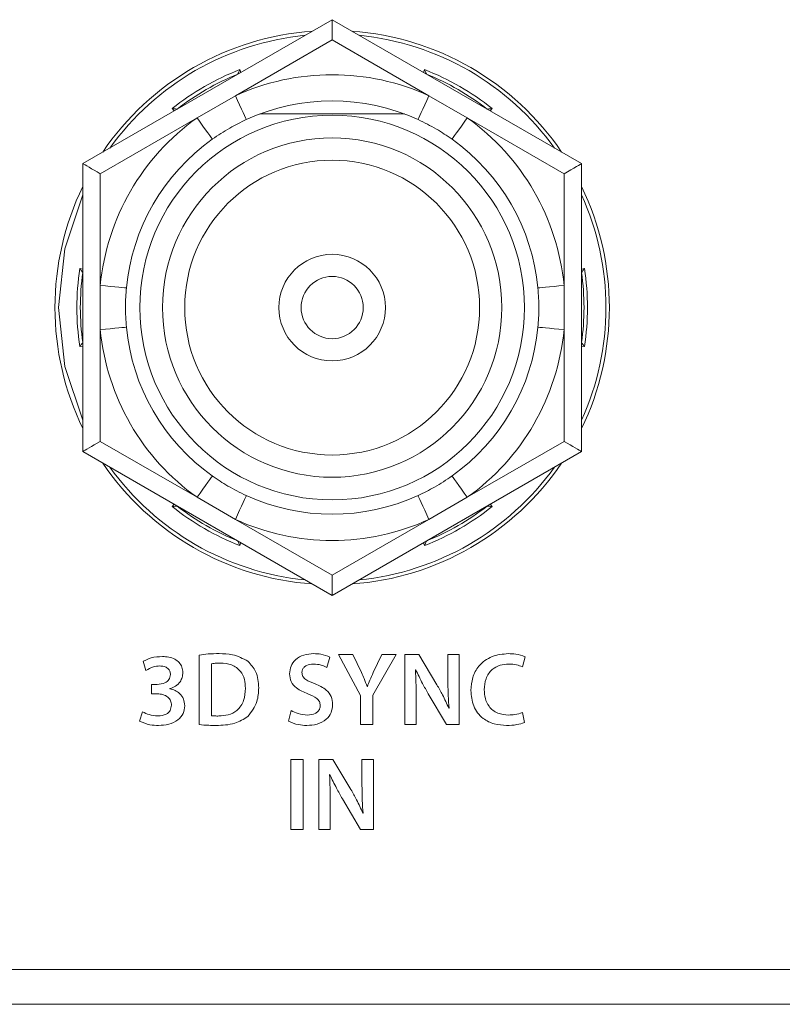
# Model space of a CAD drawing. Header units: millimetres. Extents: x 0 to 1118, y 0 to 864.
# Tile 18 of 256: x 167.39 to 172.84, y 206.14 to 213.18. Entities that reach past the tile are written whole.
import ezdxf

# ---------------------------------------------------------------- set-up
doc = ezdxf.new("R2010")
doc.units = ezdxf.units.MM

msp = doc.modelspace()

# ---------------------------------------------------------------- linework, layer by layer
at = {"color": 7, "linetype": 'Continuous', "lineweight": 15}
for p, q in [((167.8397, 212.1545), (169.6222, 213.1836)), ((169.6222, 213.1836), (171.4047, 212.1545)), ((169.6222, 213.1836), (169.6222, 213.0392)), ((168.9474, 212.794), (168.9474, 212.7941)), ((170.2969, 212.7941), (170.2969, 212.794)), ((168.5144, 212.5441), (168.5144, 212.544)), ((170.7299, 212.544), (170.73, 212.5441)), ((170.1382, 212.5098), (169.1063, 212.5098)), ((167.8397, 210.0962), (167.8397, 212.1545)), ((171.4047, 212.1545), (171.4047, 210.0962)), ((167.8397, 211.3753), (167.8396, 211.3753)), ((171.4047, 211.3753), (171.4047, 211.3753)), ((167.8396, 210.8753), (167.8397, 210.8753)), ((171.4047, 210.8753), (171.4047, 210.8753)), ((169.6222, 209.0671), (167.8397, 210.0962)), ((171.4047, 210.0962), (169.6222, 209.0671)), ((168.5144, 209.7066), (168.5144, 209.7066)), ((170.73, 209.7066), (170.7299, 209.7066)), ((168.9474, 209.4566), (168.9474, 209.4566)), ((170.2969, 209.4566), (170.2969, 209.4566)), ((169.6222, 209.2114), (169.6222, 209.0671)), ((124.3722, 206.3941), (197.1222, 206.3941)), ((197.1222, 206.1441), (124.3722, 206.1441))]:
    msp.add_line(p, q, dxfattribs=at)
at = {"color": 9, "linetype": 'Continuous', "lineweight": 0}
for p, q in [((169.6222, 213.0392), (168.9301, 212.6397)), ((170.3142, 212.6397), (169.6222, 213.0392)), ((168.9618, 212.8267), (168.9694, 212.8067)), ((170.275, 212.8067), (170.2825, 212.8267)), ((168.9301, 212.6397), (168.6567, 212.4818)), ((170.5876, 212.4818), (170.3142, 212.6397)), ((168.4925, 212.5314), (168.479, 212.5479)), ((170.7654, 212.5479), (170.7519, 212.5314)), ((168.6567, 212.4818), (167.9647, 212.0823)), ((171.2797, 212.0823), (170.5876, 212.4818)), ((167.9647, 212.0823), (167.9647, 211.2832)), ((171.2797, 211.2832), (171.2797, 212.0823)), ((167.8186, 211.4041), (167.8397, 211.4007)), ((171.4047, 211.4007), (171.4258, 211.4041)), ((167.9647, 211.2832), (167.9647, 210.9675)), ((171.2797, 210.9675), (171.2797, 211.2832)), ((167.9647, 210.9675), (167.9647, 210.1684)), ((171.2797, 210.1684), (171.2797, 210.9675)), ((167.8397, 210.85), (167.8186, 210.8466)), ((171.4258, 210.8466), (171.4047, 210.85)), ((167.9647, 210.1684), (168.6567, 209.7688)), ((170.5876, 209.7688), (171.2797, 210.1684)), ((168.479, 209.7028), (168.4925, 209.7193)), ((168.6567, 209.7688), (168.9301, 209.611)), ((170.3142, 209.611), (170.5876, 209.7688)), ((170.7519, 209.7193), (170.7654, 209.7028)), ((168.9301, 209.611), (169.6222, 209.2114)), ((169.6222, 209.2114), (170.3142, 209.611)), ((168.9694, 209.444), (168.9618, 209.424)), ((170.2825, 209.424), (170.275, 209.444)), ((168.2702, 208.5962), (168.2909, 208.5316)), ((168.6723, 208.6414), (168.6723, 208.1439)), ((169.585, 208.5531), (169.6061, 208.6263)), ((169.7709, 208.6445), (169.6672, 208.6445)), ((169.6672, 208.6445), (169.825, 208.353)), ((169.8308, 208.5161), (169.7709, 208.6445)), ((169.9133, 208.3552), (170.0793, 208.6445)), ((169.9763, 208.6445), (169.9163, 208.5162)), ((170.0793, 208.6445), (169.9763, 208.6445)), ((170.2421, 208.6445), (170.1406, 208.6445)), ((170.1406, 208.6445), (170.1406, 208.1445)), ((170.3709, 208.4288), (170.2421, 208.6445)), ((170.5308, 208.6439), (170.4494, 208.6439)), ((170.4494, 208.6439), (170.4494, 208.4696)), ((170.5308, 208.1445), (170.5308, 208.6439)), ((170.9819, 208.5575), (171.0019, 208.6294)), ((168.7607, 208.2077), (168.7607, 208.5782)), ((170.2178, 208.5355), (170.2199, 208.5362)), ((168.371, 208.4313), (168.3302, 208.4313)), ((168.3302, 208.4313), (168.3302, 208.3646)), ((168.4624, 208.3993), (168.4624, 208.4009)), ((169.8739, 208.4167), (169.8724, 208.4168)), ((168.3302, 208.3646), (168.3724, 208.3646)), ((169.825, 208.353), (169.825, 208.1445)), ((169.9133, 208.1445), (169.9133, 208.3552)), ((170.2221, 208.1445), (170.2221, 208.3233)), ((170.3095, 208.3636), (170.4397, 208.1445)), ((168.2669, 208.2351), (168.2461, 208.1688)), ((169.3288, 208.244), (169.3091, 208.1687)), ((170.4573, 208.2603), (170.4558, 208.2603)), ((170.9975, 208.1595), (170.9827, 208.2308)), ((169.825, 208.1445), (169.9133, 208.1445)), ((170.1406, 208.1445), (170.2221, 208.1445)), ((170.4397, 208.1445), (170.5308, 208.1445)), ((169.3276, 207.8945), (169.3276, 207.3945)), ((169.4159, 207.8945), (169.3276, 207.8945)), ((169.4159, 207.3945), (169.4159, 207.8945)), ((169.628, 207.8945), (169.5265, 207.8945)), ((169.5265, 207.8945), (169.5265, 207.3945)), ((169.7568, 207.6788), (169.628, 207.8945)), ((169.9168, 207.8939), (169.8353, 207.8939)), ((169.8353, 207.8939), (169.8353, 207.7196)), ((169.9168, 207.3945), (169.9168, 207.8939)), ((169.6037, 207.7855), (169.6059, 207.7862)), ((169.6954, 207.6136), (169.8257, 207.3945)), ((169.608, 207.3945), (169.608, 207.5733)), ((169.8432, 207.5103), (169.8417, 207.5103)), ((169.3276, 207.3945), (169.4159, 207.3945)), ((169.5265, 207.3945), (169.608, 207.3945)), ((169.8257, 207.3945), (169.9168, 207.3945))]:
    msp.add_line(p, q, dxfattribs=at)
at = {"color": 9, "linetype": 'Continuous', "lineweight": 0, "flags": 128}
for points in [[(169.0081, 212.4692), (169.0066, 212.4724), (169.0021, 212.4821), (168.9949, 212.4979), (168.9852, 212.5191), (168.9734, 212.5449), (168.9599, 212.5744), (168.9453, 212.6064), (168.9301, 212.6397)], [(170.2363, 212.4692), (170.2378, 212.4724), (170.2422, 212.4821), (170.2494, 212.4979), (170.2591, 212.5191), (170.2709, 212.5449), (170.2844, 212.5744), (170.299, 212.6064), (170.3142, 212.6397)], [(168.7654, 212.3291), (168.7633, 212.332), (168.7572, 212.3407), (168.7471, 212.3548), (168.7336, 212.3738), (168.7171, 212.397), (168.6983, 212.4234), (168.6779, 212.452), (168.6567, 212.4818)], [(170.4789, 212.3291), (170.481, 212.332), (170.4872, 212.3407), (170.4972, 212.3548), (170.5107, 212.3738), (170.5272, 212.397), (170.546, 212.4234), (170.5664, 212.452), (170.5876, 212.4818)], [(167.8397, 211.9313), (167.7117, 211.5459), (167.6659, 211.1253)], [(168.1513, 211.2654), (168.1477, 211.2658), (168.1371, 211.2668), (168.1199, 211.2684), (168.0967, 211.2706), (168.0684, 211.2733), (168.0361, 211.2764), (168.0011, 211.2797), (167.9647, 211.2832)], [(171.093, 211.2654), (171.0966, 211.2658), (171.1072, 211.2668), (171.1245, 211.2684), (171.1477, 211.2706), (171.176, 211.2733), (171.2082, 211.2764), (171.2433, 211.2797), (171.2797, 211.2832)], [(167.6659, 211.1253), (167.7117, 210.7048), (167.8397, 210.3193)], [(167.9647, 210.9675), (168.0011, 210.9709), (168.0361, 210.9743), (168.0684, 210.9773), (168.0967, 210.98), (168.1199, 210.9823), (168.1371, 210.9839), (168.1477, 210.9849), (168.1513, 210.9852)], [(171.2797, 210.9675), (171.2433, 210.9709), (171.2082, 210.9743), (171.176, 210.9773), (171.1477, 210.98), (171.1245, 210.9823), (171.1072, 210.9839), (171.0966, 210.9849), (171.093, 210.9852)], [(168.6567, 209.7688), (168.6779, 209.7986), (168.6983, 209.8273), (168.7171, 209.8537), (168.7336, 209.8768), (168.7471, 209.8958), (168.7572, 209.91), (168.7633, 209.9186), (168.7654, 209.9216)], [(170.5876, 209.7688), (170.5664, 209.7986), (170.546, 209.8273), (170.5272, 209.8537), (170.5107, 209.8768), (170.4972, 209.8958), (170.4872, 209.91), (170.481, 209.9186), (170.4789, 209.9216)], [(168.9301, 209.611), (168.9453, 209.6442), (168.9599, 209.6762), (168.9734, 209.7057), (168.9852, 209.7316), (168.9949, 209.7528), (169.0021, 209.7685), (169.0066, 209.7782), (169.0081, 209.7815)], [(170.3142, 209.611), (170.299, 209.6442), (170.2844, 209.6762), (170.2709, 209.7057), (170.2591, 209.7316), (170.2494, 209.7528), (170.2422, 209.7685), (170.2378, 209.7782), (170.2363, 209.7815)]]:
    msp.add_lwpolyline(points, dxfattribs=at)
at = {"color": 7, "linetype": 'Continuous', "lineweight": 15, "flags": 128}
for points in [[(167.8397, 212.1545), (167.8416, 212.1534), (167.8472, 212.1501), (167.8564, 212.1448), (167.8689, 212.1376), (167.8843, 212.1287), (167.9022, 212.1184), (167.9219, 212.107), (167.943, 212.0948), (167.9647, 212.0823)], [(171.4047, 212.1545), (171.4023, 212.1531), (171.3952, 212.149), (171.3836, 212.1423), (171.3681, 212.1333), (171.3491, 212.1224), (171.3275, 212.1099), (171.3041, 212.0964), (171.2797, 212.0823)], [(167.9647, 210.1684), (167.943, 210.1558), (167.9219, 210.1437), (167.9022, 210.1323), (167.8843, 210.122), (167.8689, 210.1131), (167.8564, 210.1059), (167.8472, 210.1006), (167.8416, 210.0973), (167.8397, 210.0962)], [(171.2797, 210.1684), (171.3014, 210.1558), (171.3224, 210.1437), (171.3422, 210.1323), (171.36, 210.122), (171.3754, 210.1131), (171.3879, 210.1059), (171.3971, 210.1006), (171.4028, 210.0973), (171.4047, 210.0962)]]:
    msp.add_lwpolyline(points, dxfattribs=at)
at = {"color": 7, "linetype": 'Continuous', "lineweight": 15}
for radius in [1.375, 1.2129, 1.0541, 0.381, 0.2223]:
    msp.add_circle((169.6222, 211.1253), radius, dxfattribs=at)
for radius, start, end in [(1.9812, 94.11663, 145.88337), (1.9813, 34.11663, 85.88337), (1.8, 112.01644, 127.98356), (1.8, 52.01644, 67.98356), (1.4775, 65.44032, 114.55968), (1.4775, 125.44032, 174.55968), (1.4775, 5.44032, 54.55968), (1.9813, 154.11663, 180), (1.9813, 334.11663, 25.88337), (1.8, 172.01644, 187.98356), (1.8, 352.01644, 7.98356), (1.9812, 180, 205.88337), (1.4775, 185.44032, 234.55968), (1.4775, 305.44032, 354.55968), (1.9813, 214.11663, 265.88337), (1.9813, 274.11663, 325.88337), (1.4775, 245.44032, 294.55968), (1.8, 232.01644, 247.98356), (1.8, 292.01644, 307.98356)]:
    msp.add_arc((169.6222, 211.1253), radius, start, end, dxfattribs=at)
at = {"color": 9, "linetype": 'Continuous', "lineweight": 0}
for radius, start, end in [(1.9562, 95.66922, 144.33078), (1.9562, 35.66922, 84.33078), (1.825, 111.21372, 128.78628), (1.825, 51.21372, 68.78628), (1.665, 65.44032, 114.55968), (1.665, 125.44032, 174.55968), (1.665, 5.44032, 54.55968), (1.9563, 335.66922, 24.33078), (1.825, 171.21372, 188.78628), (1.825, 351.21372, 8.78628), (1.665, 185.44032, 234.55968), (1.665, 305.44032, 354.55968), (1.9562, 215.66922, 264.33078), (1.9563, 275.66922, 324.33078), (1.825, 231.21372, 248.78628), (1.825, 291.21372, 308.78628), (1.665, 245.44032, 294.55968)]:
    msp.add_arc((169.6222, 211.1253), radius, start, end, dxfattribs=at)
at = {"color": 7, "linetype": 'Continuous', "lineweight": 15}
for points, knots in [([(168.9618, 212.8267), (168.9617, 212.8265), (168.9601, 212.8228), (168.9567, 212.8151), (168.9523, 212.8053), (168.9493, 212.7985), (168.9477, 212.7948), (168.9475, 212.7943), (168.9474, 212.7941)], [0, 0, 0, 0, 0.010474, 0.253325, 0.527727, 0.723761, 0.861555, 1, 1, 1, 1]), ([(170.2825, 212.8267), (170.2826, 212.8265), (170.2842, 212.8228), (170.2877, 212.8151), (170.292, 212.8053), (170.295, 212.7985), (170.2966, 212.7948), (170.2968, 212.7943), (170.2969, 212.7941)], [0, 0, 0, 0, 0.010443, 0.253297, 0.527731, 0.723767, 0.861547, 1, 1, 1, 1]), ([(168.479, 212.5479), (168.4791, 212.5479), (168.4831, 212.5475), (168.4915, 212.5466), (168.5022, 212.5454), (168.5096, 212.5446), (168.5136, 212.5442), (168.5141, 212.5441), (168.5144, 212.5441)], [0, 0, 0, 0, 0.010425, 0.253346, 0.52771, 0.723768, 0.861556, 1, 1, 1, 1]), ([(170.7654, 212.5479), (170.7652, 212.5479), (170.7612, 212.5475), (170.7528, 212.5466), (170.7422, 212.5454), (170.7348, 212.5446), (170.7307, 212.5442), (170.7302, 212.5441), (170.73, 212.5441)], [0, 0, 0, 0, 0.010503, 0.253347, 0.52771, 0.723769, 0.861556, 1, 1, 1, 1]), ([(169.0081, 212.4692), (168.9682, 212.4498), (168.8839, 212.409), (168.8063, 212.3567), (168.7654, 212.3291)], [0, 0, 0, 0, 0.473303, 1, 1, 1, 1]), ([(170.4789, 212.3291), (170.4422, 212.354), (170.3648, 212.4065), (170.2806, 212.4475), (170.2363, 212.4692)], [0, 0, 0, 0, 0.473302, 1, 1, 1, 1]), ([(167.8396, 211.3753), (167.8395, 211.3755), (167.8392, 211.3759), (167.8367, 211.3792), (167.8323, 211.3852), (167.826, 211.3939), (167.821, 211.4007), (167.8187, 211.404), (167.8186, 211.4041)], [0, 0, 0, 0, 0.138452, 0.276256, 0.472279, 0.746717, 0.989575, 1, 1, 1, 1]), ([(171.4258, 211.4041), (171.4257, 211.404), (171.4233, 211.4007), (171.4183, 211.3939), (171.412, 211.3852), (171.4076, 211.3792), (171.4052, 211.3759), (171.4049, 211.3755), (171.4047, 211.3753)], [0, 0, 0, 0, 0.010471, 0.253325, 0.527717, 0.723771, 0.86155, 1, 1, 1, 1]), ([(168.1513, 211.2654), (168.1481, 211.2212), (168.1413, 211.1278), (168.1479, 211.0344), (168.1513, 210.9852)], [0, 0, 0, 0, 0.473303, 1, 1, 1, 1]), ([(171.093, 210.9852), (171.0962, 211.0294), (171.103, 211.1228), (171.0965, 211.2162), (171.093, 211.2654)], [0, 0, 0, 0, 0.473303, 1, 1, 1, 1]), ([(167.8396, 210.8753), (167.8395, 210.8751), (167.8392, 210.8747), (167.8367, 210.8714), (167.8323, 210.8654), (167.826, 210.8568), (167.821, 210.85), (167.8187, 210.8467), (167.8186, 210.8466)], [0, 0, 0, 0, 0.1384515, 0.2762554, 0.4722777, 0.7467154, 0.9895746, 1, 1, 1, 1]), ([(171.4258, 210.8466), (171.4257, 210.8467), (171.4233, 210.85), (171.4183, 210.8568), (171.412, 210.8654), (171.4076, 210.8714), (171.4052, 210.8747), (171.4049, 210.8751), (171.4047, 210.8753)], [0, 0, 0, 0, 0.010471, 0.253327, 0.527718, 0.723772, 0.86155, 1, 1, 1, 1]), ([(168.7654, 209.9216), (168.8021, 209.8967), (168.8796, 209.8442), (168.9637, 209.8031), (169.0081, 209.7815)], [0, 0, 0, 0, 0.473308, 1, 1, 1, 1]), ([(170.2363, 209.7815), (170.2762, 209.8008), (170.3604, 209.8416), (170.438, 209.894), (170.4789, 209.9216)], [0, 0, 0, 0, 0.473308, 1, 1, 1, 1]), ([(168.5144, 209.7066), (168.5141, 209.7066), (168.5136, 209.7065), (168.5096, 209.7061), (168.5022, 209.7052), (168.4915, 209.7041), (168.4831, 209.7032), (168.4791, 209.7028), (168.479, 209.7028)], [0, 0, 0, 0, 0.138444, 0.276232, 0.47229, 0.746653, 0.989575, 1, 1, 1, 1]), ([(170.73, 209.7066), (170.7302, 209.7066), (170.7307, 209.7065), (170.7348, 209.7061), (170.7422, 209.7052), (170.7528, 209.7041), (170.7612, 209.7032), (170.7652, 209.7028), (170.7654, 209.7028)], [0, 0, 0, 0, 0.138444, 0.276231, 0.47229, 0.746653, 0.989497, 1, 1, 1, 1]), ([(168.9474, 209.4566), (168.9475, 209.4564), (168.9477, 209.4559), (168.9493, 209.4522), (168.9523, 209.4453), (168.9567, 209.4355), (168.9601, 209.4278), (168.9617, 209.4241), (168.9618, 209.424)], [0, 0, 0, 0, 0.138445, 0.27624, 0.472273, 0.746674, 0.989527, 1, 1, 1, 1]), ([(170.2969, 209.4566), (170.2968, 209.4564), (170.2966, 209.4559), (170.295, 209.4522), (170.292, 209.4453), (170.2877, 209.4355), (170.2842, 209.4278), (170.2826, 209.4241), (170.2825, 209.424)], [0, 0, 0, 0, 0.138452, 0.276233, 0.472269, 0.746703, 0.989559, 1, 1, 1, 1])]:
    msp.add_open_spline(points, degree=3, knots=knots, dxfattribs=at)
at = {"color": 9, "linetype": 'Continuous', "lineweight": 0}
for points, knots in [([(168.8152, 208.6513), (168.7885, 208.651), (168.7406, 208.6505), (168.6932, 208.6442), (168.6723, 208.6414)], [0, 0, 0, 0, 0.560023, 1, 1, 1, 1]), ([(169.02, 208.5963), (168.9842, 208.6155), (168.9199, 208.6498), (168.8473, 208.6508), (168.8152, 208.6513)], [0, 0, 0, 0, 0.5578928, 1, 1, 1, 1]), ([(169.4897, 208.6513), (169.4661, 208.6496), (169.4192, 208.6462), (169.3604, 208.6135), (169.3234, 208.5634), (169.3193, 208.5264), (169.3173, 208.5079)], [0, 0, 0, 0, 0.280843, 0.560176, 0.77999, 1, 1, 1, 1]), ([(169.6061, 208.6263), (169.5851, 208.6347), (169.5477, 208.6498), (169.5074, 208.6508), (169.4897, 208.6513)], [0, 0, 0, 0, 0.559276, 1, 1, 1, 1]), ([(170.8804, 208.6513), (170.841, 208.6475), (170.7622, 208.6401), (170.6696, 208.5724), (170.6213, 208.481), (170.6165, 208.4192), (170.614, 208.3882)], [0, 0, 0, 0, 0.280149, 0.559257, 0.779245, 1, 1, 1, 1]), ([(171.0019, 208.6294), (170.9798, 208.6368), (170.9403, 208.6501), (170.8988, 208.6509), (170.8804, 208.6513)], [0, 0, 0, 0, 0.559215, 1, 1, 1, 1]), ([(168.4087, 208.6307), (168.3815, 208.6291), (168.333, 208.6264), (168.2894, 208.6054), (168.2702, 208.5962)], [0, 0, 0, 0, 0.560295, 1, 1, 1, 1]), ([(168.5548, 208.5163), (168.5537, 208.5293), (168.5513, 208.5554), (168.5298, 208.5891), (168.4845, 208.6246), (168.4399, 208.6282), (168.4087, 208.6307)], [0, 0, 0, 0, 0.1870353, 0.3739158, 0.5609749, 1, 1, 1, 1]), ([(168.7607, 208.5782), (168.7723, 208.5801), (168.7931, 208.5833), (168.8141, 208.5834), (168.8234, 208.5835)], [0, 0, 0, 0, 0.559772, 1, 1, 1, 1]), ([(168.8234, 208.5835), (168.8505, 208.5817), (168.9045, 208.578), (168.969, 208.5318), (168.9984, 208.4673), (169.0006, 208.4249), (169.0017, 208.4037)], [0, 0, 0, 0, 0.2805282, 0.5589507, 0.7790668, 1, 1, 1, 1]), ([(169.0969, 208.4067), (169.0942, 208.4473), (169.0894, 208.5196), (169.0412, 208.5728), (169.02, 208.5963)], [0, 0, 0, 0, 0.560357, 1, 1, 1, 1]), ([(168.2909, 208.5316), (168.3082, 208.5413), (168.339, 208.5585), (168.3741, 208.5616), (168.3895, 208.5629)], [0, 0, 0, 0, 0.559871, 1, 1, 1, 1]), ([(168.3895, 208.5629), (168.3999, 208.5623), (168.4207, 208.5611), (168.4474, 208.5478), (168.464, 208.5256), (168.4657, 208.5092), (168.4665, 208.501)], [0, 0, 0, 0, 0.2809624, 0.5598886, 0.7799682, 1, 1, 1, 1]), ([(168.4624, 208.4009), (168.4764, 208.4063), (168.5042, 208.4171), (168.5352, 208.4461), (168.5525, 208.4811), (168.5541, 208.5046), (168.5548, 208.5163)], [0, 0, 0, 0, 0.280298, 0.559489, 0.779693, 1, 1, 1, 1]), ([(169.4056, 208.5168), (169.4065, 208.5239), (169.4082, 208.5382), (169.4216, 208.5555), (169.447, 208.5737), (169.4712, 208.5754), (169.4883, 208.5766)], [0, 0, 0, 0, 0.1866627, 0.373809, 0.5606492, 1, 1, 1, 1]), ([(169.5008, 208.4347), (169.4774, 208.4436), (169.4449, 208.4559), (169.4096, 208.4868), (169.4069, 208.5068), (169.4056, 208.5168)], [0, 0, 0, 0, 0.561946, 0.78138, 1, 1, 1, 1]), ([(169.4883, 208.5766), (169.5072, 208.5756), (169.541, 208.5737), (169.5715, 208.5594), (169.585, 208.5531)], [0, 0, 0, 0, 0.5599209, 1, 1, 1, 1]), ([(169.8724, 208.4168), (169.865, 208.4355), (169.8519, 208.4689), (169.8372, 208.5017), (169.8308, 208.5161)], [0, 0, 0, 0, 0.559977, 1, 1, 1, 1]), ([(169.9163, 208.5162), (169.9079, 208.4978), (169.893, 208.465), (169.8797, 208.4314), (169.8739, 208.4167)], [0, 0, 0, 0, 0.560001, 1, 1, 1, 1]), ([(170.2221, 208.3233), (170.2221, 208.3629), (170.2222, 208.4337), (170.2191, 208.5044), (170.2178, 208.5355)], [0, 0, 0, 0, 0.560007, 1, 1, 1, 1]), ([(170.2199, 208.5362), (170.2354, 208.5034), (170.2631, 208.4447), (170.2953, 208.3884), (170.3095, 208.3636)], [0, 0, 0, 0, 0.559956, 1, 1, 1, 1]), ([(170.7092, 208.3926), (170.7112, 208.4195), (170.7152, 208.4732), (170.7589, 208.538), (170.8209, 208.5721), (170.8631, 208.5751), (170.8842, 208.5766)], [0, 0, 0, 0, 0.28064, 0.559253, 0.779364, 1, 1, 1, 1]), ([(170.8842, 208.5766), (170.903, 208.5758), (170.9366, 208.5743), (170.9681, 208.5626), (170.9819, 208.5575)], [0, 0, 0, 0, 0.559945, 1, 1, 1, 1]), ([(168.4665, 208.501), (168.4643, 208.4886), (168.46, 208.4638), (168.4215, 208.4367), (168.3902, 208.4334), (168.371, 208.4313)], [0, 0, 0, 0, 0.27941, 0.558852, 1, 1, 1, 1]), ([(169.3173, 208.5079), (169.3196, 208.4882), (169.3243, 208.4488), (169.3738, 208.3948), (169.4201, 208.3751), (169.4484, 208.363)], [0, 0, 0, 0, 0.279609, 0.559172, 1, 1, 1, 1]), ([(170.4494, 208.4696), (170.4496, 208.4305), (170.45, 208.3606), (170.4551, 208.2909), (170.4573, 208.2603)], [0, 0, 0, 0, 0.5599992, 1, 1, 1, 1]), ([(168.5685, 208.279), (168.5667, 208.2955), (168.5632, 208.3282), (168.5348, 208.3658), (168.4999, 208.3899), (168.4749, 208.3962), (168.4624, 208.3993)], [0, 0, 0, 0, 0.279935, 0.559144, 0.779532, 1, 1, 1, 1]), ([(169.0017, 208.4037), (168.9999, 208.3743), (168.9964, 208.3158), (168.9499, 208.2436), (168.8805, 208.2092), (168.8345, 208.2067), (168.8115, 208.2054)], [0, 0, 0, 0, 0.280838, 0.559184, 0.779171, 1, 1, 1, 1]), ([(169.02, 208.2012), (169.0457, 208.2355), (169.0918, 208.2969), (169.0953, 208.3731), (169.0969, 208.4067)], [0, 0, 0, 0, 0.5579698, 1, 1, 1, 1]), ([(169.6252, 208.2869), (169.6234, 208.3064), (169.6199, 208.3455), (169.5748, 208.4023), (169.5289, 208.4224), (169.5008, 208.4347)], [0, 0, 0, 0, 0.2799254, 0.5593539, 1, 1, 1, 1]), ([(170.4558, 208.2603), (170.4415, 208.2926), (170.4161, 208.3502), (170.3847, 208.4048), (170.3709, 208.4288)], [0, 0, 0, 0, 0.559962, 1, 1, 1, 1]), ([(170.614, 208.3882), (170.6173, 208.3503), (170.6239, 208.2747), (170.6907, 208.1867), (170.7797, 208.1436), (170.839, 208.1396), (170.8686, 208.1376)], [0, 0, 0, 0, 0.280224, 0.559004, 0.779135, 1, 1, 1, 1]), ([(170.8834, 208.2123), (170.8568, 208.2145), (170.8036, 208.2191), (170.7425, 208.2673), (170.7132, 208.3301), (170.7106, 208.3717), (170.7092, 208.3926)], [0, 0, 0, 0, 0.280254, 0.558776, 0.77905, 1, 1, 1, 1]), ([(168.3724, 208.3646), (168.386, 208.3634), (168.413, 208.361), (168.4481, 208.3439), (168.4699, 208.3148), (168.4724, 208.2934), (168.4736, 208.2827)], [0, 0, 0, 0, 0.280531, 0.560749, 0.779934, 1, 1, 1, 1]), ([(169.4484, 208.363), (169.4714, 208.3545), (169.5034, 208.3427), (169.5337, 208.3092), (169.5358, 208.2899), (169.5368, 208.2802)], [0, 0, 0, 0, 0.560703, 0.780426, 1, 1, 1, 1]), ([(168.3766, 208.2054), (168.3551, 208.2073), (168.3167, 208.2108), (168.2821, 208.2277), (168.2669, 208.2351)], [0, 0, 0, 0, 0.559694, 1, 1, 1, 1]), ([(168.4736, 208.2827), (168.4717, 208.2697), (168.4679, 208.2436), (168.4313, 208.2097), (168.3973, 208.207), (168.3766, 208.2054)], [0, 0, 0, 0, 0.279337, 0.559297, 1, 1, 1, 1]), ([(168.381, 208.1376), (168.4056, 208.1391), (168.4547, 208.1419), (168.5185, 208.1709), (168.5614, 208.2209), (168.5661, 208.2597), (168.5685, 208.279)], [0, 0, 0, 0, 0.281107, 0.560767, 0.780393, 1, 1, 1, 1]), ([(169.4462, 208.2123), (169.4231, 208.2141), (169.3819, 208.2173), (169.345, 208.2358), (169.3288, 208.244)], [0, 0, 0, 0, 0.559774, 1, 1, 1, 1]), ([(169.4404, 208.1376), (169.4654, 208.1392), (169.5152, 208.1422), (169.5794, 208.1743), (169.619, 208.2279), (169.6231, 208.2672), (169.6252, 208.2869)], [0, 0, 0, 0, 0.281082, 0.560176, 0.7801, 1, 1, 1, 1]), ([(169.5368, 208.2802), (169.5361, 208.2722), (169.5348, 208.2563), (169.521, 208.2359), (169.4924, 208.2156), (169.4653, 208.2136), (169.4462, 208.2123)], [0, 0, 0, 0, 0.187001, 0.373637, 0.560641, 1, 1, 1, 1]), ([(170.9827, 208.2308), (170.9646, 208.2247), (170.9324, 208.2137), (170.8984, 208.2127), (170.8834, 208.2123)], [0, 0, 0, 0, 0.559424, 1, 1, 1, 1]), ([(168.2461, 208.1688), (168.2702, 208.1585), (168.3135, 208.1402), (168.3603, 208.1384), (168.381, 208.1376)], [0, 0, 0, 0, 0.559079, 1, 1, 1, 1]), ([(168.8115, 208.2054), (168.802, 208.2053), (168.785, 208.205), (168.7681, 208.2068), (168.7607, 208.2077)], [0, 0, 0, 0, 0.560117, 1, 1, 1, 1]), ([(168.7928, 208.1376), (168.8385, 208.139), (168.9199, 208.1415), (168.9895, 208.183), (169.02, 208.2012)], [0, 0, 0, 0, 0.561096, 1, 1, 1, 1]), ([(169.3091, 208.1687), (169.3326, 208.1586), (169.3747, 208.1406), (169.4203, 208.1386), (169.4404, 208.1376)], [0, 0, 0, 0, 0.559238, 1, 1, 1, 1]), ([(170.8686, 208.1376), (170.8934, 208.1382), (170.9375, 208.1392), (170.9792, 208.1533), (170.9975, 208.1595)], [0, 0, 0, 0, 0.560515, 1, 1, 1, 1]), ([(168.6723, 208.1439), (168.6948, 208.1418), (168.7349, 208.1381), (168.7751, 208.1378), (168.7928, 208.1376)], [0, 0, 0, 0, 0.559928, 1, 1, 1, 1]), ([(169.608, 207.5733), (169.6081, 207.6129), (169.6081, 207.6837), (169.6051, 207.7544), (169.6037, 207.7855)], [0, 0, 0, 0, 0.560007, 1, 1, 1, 1]), ([(169.6059, 207.7862), (169.6213, 207.7534), (169.649, 207.6947), (169.6812, 207.6384), (169.6954, 207.6136)], [0, 0, 0, 0, 0.559956, 1, 1, 1, 1]), ([(169.8417, 207.5103), (169.8275, 207.5426), (169.8021, 207.6002), (169.7706, 207.6548), (169.7568, 207.6788)], [0, 0, 0, 0, 0.559956, 1, 1, 1, 1]), ([(169.8353, 207.7196), (169.8355, 207.6805), (169.8359, 207.6106), (169.841, 207.5409), (169.8432, 207.5103)], [0, 0, 0, 0, 0.559997, 1, 1, 1, 1])]:
    msp.add_open_spline(points, degree=3, knots=knots, dxfattribs=at)

doc.saveas('drawing.dxf')
